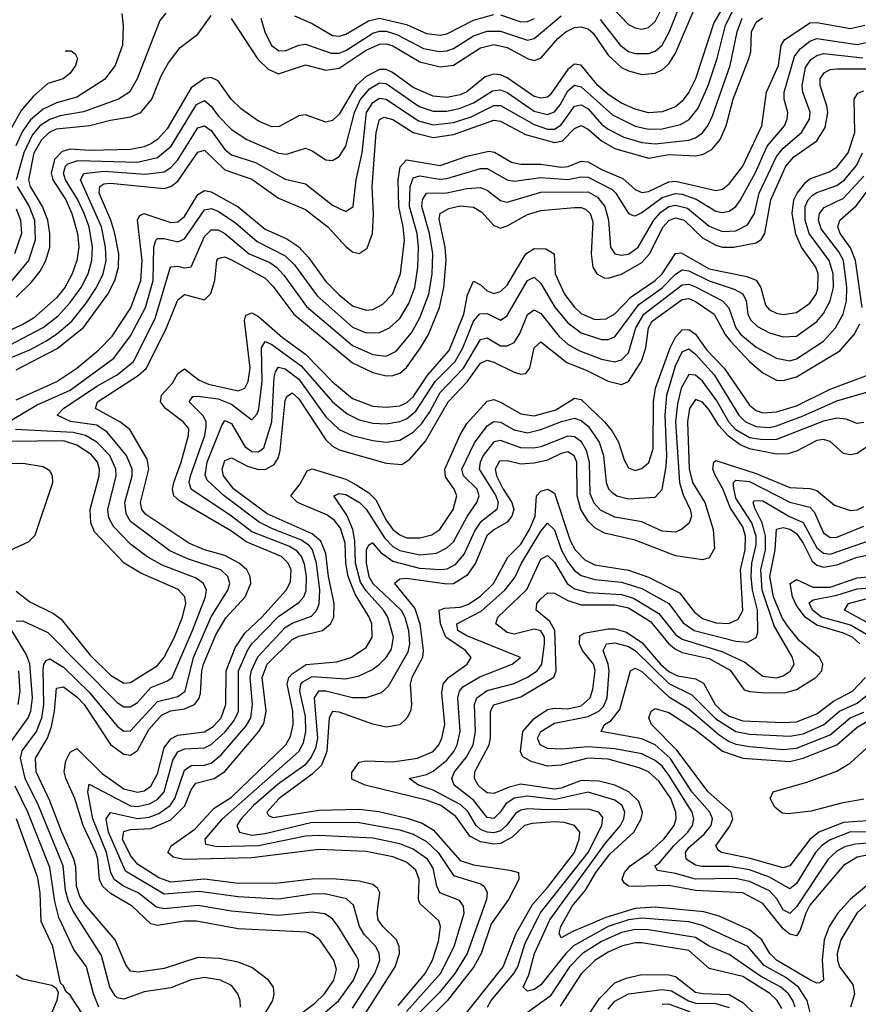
# Model space of a CAD drawing. Header units: inches. Extents: x 1305375 to 1407406, y 744550 to 841633.
# Tile 168 of 256: x 1312620 to 1315114, y 822719 to 825646. Entities that reach past the tile are written whole.
import ezdxf

# ---------------------------------------------------------------- set-up
doc = ezdxf.new("R2010")
doc.units = ezdxf.units.IN
doc.header["$MEASUREMENT"] = 0
doc.layers.add('B3812', color=7, linetype='Continuous')

msp = doc.modelspace()

# ---------------------------------------------------------------- linework, layer by layer
at = {"layer": 'B3812', "color": 5}
for points, elevation in [([(1314382, 825682), (1314430, 825631.9), (1314450, 825621.2), (1314470, 825617.9), (1314490, 825622.7), (1314510, 825640.1), (1314566.1, 825753.9)], 2260), ([(1314727.4, 825712.6), (1314684, 825636), (1314629.7, 825470), (1314610, 825430.6), (1314590, 825403.8), (1314570, 825387.1), (1314530, 825372.1), (1314490, 825369.3), (1314450, 825379.9), (1314410, 825397.2), (1314370, 825423.7), (1314339.4, 825450), (1314290, 825511), (1314270, 825513.9), (1314250, 825498.1), (1314197.6, 825422.4), (1314190, 825415.6), (1314170, 825412.1), (1314150, 825417.8), (1314070, 825472.6), (1314050, 825481.5), (1314030, 825483.6), (1314004.2, 825475.8), (1313950, 825431.1), (1313930, 825422), (1313890, 825414.7), (1313850, 825418.5), (1313790, 825443.8), (1313729, 825489), (1313710, 825497.5), (1313690, 825497.9), (1313650, 825476.8), (1313621.1, 825450), (1313570, 825365.3), (1313550, 825345.9), (1313530, 825341.2), (1313470, 825363.4), (1313450, 825360.1), (1313392.2, 825327.8), (1313370, 825327.4), (1313330, 825343.7), (1313279.7, 825379.7), (1313249.1, 825409.1), (1313210, 825464.2), (1313190, 825474.1), (1313170, 825471.2), (1313130, 825442.9), (1313058.7, 825321.3), (1313030.3, 825290), (1313010, 825277.1), (1312990, 825268.2), (1312950, 825259.9), (1312830, 825257.1), (1312770, 825261.2), (1312746.5, 825253.5), (1312723.7, 825230), (1312714.1, 825190), (1312718.3, 825170), (1312757.6, 825110), (1312775.2, 825070), (1312792.1, 825010), (1312795.9, 824970), (1312790.4, 824930), (1312776.5, 824890), (1312754.1, 824850), (1312730, 824819.3), (1312661.1, 824758.9), (1312630, 824739.4), (1312570, 824712.5)], 2180), ([(1313249.3, 825649.3), (1313328.3, 825528.3), (1313358.6, 825498.6), (1313390, 825485.1), (1313470, 825511.3), (1313530, 825495.7), (1313570, 825501.4), (1313650, 825555.5), (1313690, 825573.4), (1313710, 825573.8), (1313730, 825567.8), (1313810, 825520.5), (1313870, 825505.9), (1313910, 825511), (1313990, 825562.6), (1314030, 825571.7), (1314070, 825562.7), (1314130, 825530.1), (1314150, 825524.7), (1314170, 825531.1), (1314220.2, 825590), (1314243.9, 825610), (1314270, 825623), (1314290, 825624.7), (1314310, 825618.4), (1314325.6, 825605.6), (1314370, 825540.1), (1314410, 825503.5), (1314430, 825493.3), (1314470, 825482.9), (1314510, 825486.6), (1314530, 825496.5), (1314550, 825514.4), (1314570, 825546.7), (1314639.2, 825710)], 2220), ([(1314346.5, 825646.5), (1314405.4, 825570), (1314430, 825551.7), (1314450, 825544.8), (1314490, 825545), (1314510, 825552.6), (1314530, 825570.5), (1314551.3, 825608.7), (1314590.8, 825709.2)], 2240), ([(1312590, 824678.2), (1312690, 824731), (1312734.2, 824765.8), (1312770, 824804.7), (1312802.6, 824850), (1312823.5, 824890), (1312834.9, 824930), (1312836.6, 824970), (1312826.5, 825030), (1312812.3, 825070), (1312792.5, 825112.5), (1312756, 825170), (1312750.4, 825190), (1312756.1, 825210), (1312763, 825217), (1312792.6, 825227.4), (1312970, 825222.1), (1313030, 825236.3), (1313070.3, 825269.7), (1313146.1, 825393.9), (1313170, 825405.6), (1313190, 825389.2), (1313210, 825360.1), (1313250, 825319.3), (1313295.7, 825290), (1313390, 825249.3), (1313413.6, 825246.4), (1313470, 825264.2), (1313490, 825256.4), (1313530, 825228.8), (1313550, 825227.4), (1313570, 825239.1), (1313590, 825269.3), (1313616.1, 825370), (1313632.2, 825407.8), (1313659.9, 825440.1), (1313690, 825457.7), (1313710, 825456.3), (1313808.2, 825388.2), (1313850, 825374.3), (1313890, 825374.1), (1313930, 825382.4), (1313970, 825398.5), (1314025.7, 825434.3), (1314050, 825436.9), (1314070, 825429.1), (1314150, 825374), (1314190, 825364.1), (1314210, 825371.5), (1314227.4, 825392.6), (1314250, 825434.1), (1314270, 825451), (1314290, 825446.5), (1314382.6, 825362.6), (1314450, 825329.4), (1314490, 825319.9), (1314530, 825321.7), (1314585.4, 825334.6), (1314610.7, 825349.3), (1314637.4, 825382.6), (1314667.2, 825450), (1314694.3, 825530), (1314719, 825630), (1314750, 825690.3)], 2160), ([(1312590, 824639.9), (1312650, 824664.3), (1312697.8, 824690), (1312730, 824711), (1312774.9, 824750), (1312817.4, 824802.6), (1312848.4, 824850), (1312868, 824890), (1312877, 824930), (1312875.6, 824970), (1312863.3, 825030), (1312800.9, 825170), (1312811.2, 825188.8), (1312870, 825195.6), (1312993.7, 825186.3), (1313050, 825193.5), (1313070, 825205.9), (1313090, 825229.1), (1313150, 825324), (1313170, 825330.4), (1313190, 825316.2), (1313230, 825259.9), (1313250, 825244.4), (1313321.5, 825221.5), (1313410, 825171.8), (1313470, 825157.4), (1313550, 825093.9), (1313590, 825075.4), (1313611.5, 825090), (1313620.8, 825170), (1313638.6, 825250), (1313651.6, 825370), (1313670, 825400.1), (1313690, 825412.4), (1313710, 825410), (1313805.6, 825345.6), (1313850, 825333.6), (1313910, 825340.2), (1313962.6, 825357.4), (1314030, 825390.3), (1314050, 825390.3), (1314150, 825334), (1314190, 825320.3), (1314210, 825320.8), (1314230, 825333.5), (1314270, 825389.1), (1314290, 825392.8), (1314310, 825380.4), (1314350, 825335.1), (1314370, 825320.5), (1314416.7, 825296.7), (1314470, 825280.9), (1314510, 825276.8), (1314610, 825287.5), (1314630, 825294.7), (1314650, 825309.7), (1314667.3, 825332.7), (1314679.7, 825360.3), (1314732.9, 825510), (1314753, 825610), (1314768.3, 825650)], 2140), ([(1312924.4, 825664.4), (1312928, 825628), (1312925.5, 825570), (1312903.8, 825510), (1312872.4, 825467.6), (1312790, 825415.9), (1312730, 825398.9), (1312690, 825379.9), (1312652, 825348), (1312627.9, 825312.1), (1312608.9, 825271.1)], 2260), ([(1313054.4, 825665.6), (1313036.9, 825643.1), (1312969.5, 825470), (1312946.8, 825430), (1312914.2, 825410), (1312810, 825372.3), (1312740.5, 825359.5), (1312710, 825349.3), (1312680, 825330), (1312657.7, 825302.3), (1312632.1, 825250), (1312609.8, 825170)], 2240), ([(1312610, 824821.3), (1312654.9, 824865.1), (1312681.5, 824898.5), (1312698, 824930), (1312709.5, 824970), (1312710.2, 825009.8), (1312703.5, 825050), (1312688.2, 825090), (1312652.2, 825150), (1312647, 825170), (1312663, 825250), (1312686.2, 825290), (1312708.8, 825311.2), (1312730, 825321.4), (1312828.6, 825331.4), (1312890, 825347.5), (1312950, 825356.7), (1312980.7, 825370), (1313013.3, 825410), (1313041.3, 825478.7), (1313062.9, 825517.1), (1313097.3, 825562.7), (1313150, 825603), (1313190, 825658.7)], 2220), ([(1312610, 824604.4), (1312732, 824668), (1312809.7, 824730.3), (1312882, 824830), (1312903.1, 824870), (1312914.4, 824910), (1312914.8, 824950), (1312903.5, 825010), (1312891.4, 825050), (1312857, 825130), (1312858.3, 825150), (1312870, 825157.4), (1312890, 825160), (1313050, 825144.4), (1313070, 825149.5), (1313090, 825166.1), (1313150, 825252.2), (1313170, 825257.5), (1313230, 825199.9), (1313310, 825171.9), (1313390, 825114.8), (1313470, 825081.1), (1313536, 825030), (1313590, 824971.1), (1313610, 824955.8), (1313630, 824950.7), (1313653.5, 824966.5), (1313669.3, 825010), (1313672.4, 825067.6), (1313668, 825150), (1313680, 825310), (1313690, 825349), (1313704.3, 825355.7), (1313730, 825349), (1313790.5, 825310.5), (1313850, 825295.1), (1313910, 825304.3), (1314030, 825346.7), (1314050, 825344.2), (1314124.6, 825304.6), (1314210, 825280.5), (1314234.3, 825285.7), (1314270, 825322), (1314290, 825331.1), (1314310, 825320.4), (1314350, 825285.4), (1314390, 825262.6), (1314490, 825234.2), (1314550, 825244.7), (1314630, 825240.7), (1314653.7, 825246.3), (1314679, 825261), (1314703.3, 825290), (1314721.2, 825330), (1314741.5, 825410), (1314788.1, 825530), (1314793.8, 825550), (1314796.2, 825610), (1314810, 825638.1), (1314828.8, 825651.2)], 2120), ([(1312610, 824516), (1312730.8, 824570), (1312790, 824609.8), (1312855.5, 824664.5), (1312895.2, 824704.8), (1312950.7, 824789.3), (1312980.7, 824870), (1312984, 824930), (1312970, 825050), (1312976.9, 825063.1), (1312989.8, 825070), (1313070, 825042.5), (1313090, 825044.6), (1313110, 825060.4), (1313150, 825126), (1313170, 825138.3), (1313190, 825134.1), (1313270, 825089.3), (1313350, 825023.2), (1313414.7, 824994.7), (1313450, 824971), (1313478.8, 824938.8), (1313530, 824867.8), (1313570, 824827.4), (1313610, 824795.2), (1313650, 824781.8), (1313670, 824784.4), (1313700, 824800), (1313728.7, 824830), (1313752.5, 824890), (1313763.9, 824990), (1313760.3, 825030), (1313747.2, 825090), (1313745.1, 825170), (1313751.8, 825208.2), (1313770, 825229.4), (1313870, 825212.3), (1313950, 825240.1), (1314014.9, 825254.9), (1314032, 825252), (1314082.3, 825222.3), (1314110, 825215.9), (1314170, 825216.5), (1314230, 825207.7), (1314250.9, 825209.1), (1314290, 825225.5), (1314310, 825223.1), (1314350, 825200.6), (1314413.5, 825173.5), (1314450, 825141), (1314470, 825131.6), (1314490, 825135), (1314550, 825163.3), (1314570, 825165.7), (1314690, 825137.6), (1314710, 825142), (1314730, 825157.5), (1314769.9, 825210), (1314826.9, 825330), (1314841, 825430), (1314876.3, 825510), (1314883.9, 825570), (1314893.8, 825586.2), (1314970, 825636.3), (1314990, 825637.2), (1315090, 825619.8), (1315132.7, 825630)], 2080), ([(1313336.9, 825650), (1313349.1, 825610), (1313369.4, 825569.4), (1313390, 825553.8), (1313410, 825553.6), (1313450, 825569.8), (1313470, 825572.6), (1313546.6, 825546.6), (1313570, 825546.7), (1313590, 825554.5), (1313670, 825605.4), (1313690, 825611.8), (1313710, 825611.3), (1313741.7, 825601.7), (1313820.4, 825560.4), (1313868.9, 825551.1), (1313890, 825553.1), (1313910, 825560.4), (1313970, 825597.9), (1314010, 825611.6), (1314050, 825611.6), (1314130, 825585.2), (1314150, 825589.4), (1314230, 825656.8)], 2240), ([(1313437.1, 825657.1), (1313490, 825634.5), (1313550, 825598.7), (1313570, 825596.8), (1313590, 825602.8), (1313657.5, 825642.5), (1313690, 825650.4), (1313770, 825631.9), (1313830, 825604.6), (1313870, 825599.9), (1313890, 825603.8), (1313970, 825644.6), (1314030, 825661.6)], 2260), ([(1314050, 825660.5), (1314110, 825639.2), (1314130, 825640.1), (1314150.5, 825649.5)], 2260), ([(1312586.6, 824450), (1312670, 824499.8), (1312770, 824544.5), (1312900.1, 824639.9), (1312950, 824705.5), (1312993.8, 824790), (1313016.9, 824870), (1313018.9, 824970), (1313025.2, 824990), (1313030, 824995.1), (1313050, 824995.4), (1313090, 824985.7), (1313110, 824994.1), (1313170, 825080.7), (1313190, 825084.6), (1313210, 825076.6), (1313261.7, 825041.8), (1313326, 824986), (1313410, 824944.1), (1313437, 824917), (1313504.4, 824824.4), (1313610, 824731.6), (1313650, 824714.5), (1313690, 824715.8), (1313719.6, 824730), (1313750, 824757.1), (1313777.5, 824802.5), (1313795.3, 824850), (1313804.4, 824910), (1313806, 824970), (1313802.2, 825010), (1313779.6, 825090), (1313781.2, 825150), (1313790, 825175.5), (1313810, 825182), (1313868.6, 825171.4), (1313890, 825173.4), (1313990, 825203.7), (1314010, 825203.3), (1314069.8, 825169.8), (1314090, 825165.9), (1314170, 825176.9), (1314249.6, 825170.4), (1314290, 825178.9), (1314310, 825177.8), (1314381.4, 825141.4), (1314393.1, 825130), (1314430, 825069.4), (1314443.9, 825063.9), (1314450, 825062.5), (1314470, 825072.9), (1314530, 825116.8), (1314570, 825129.5), (1314590, 825127.2), (1314632, 825112), (1314690, 825076.7), (1314710, 825072.4), (1314730, 825076.5), (1314750, 825090.1), (1314763, 825110), (1314808.1, 825191.9), (1314842.7, 825270), (1314894, 825330), (1314902.6, 825350), (1314904.1, 825370), (1314893.5, 825410), (1314892.8, 825430), (1314923.9, 825536.1), (1314940.9, 825559.1), (1314970, 825582.1), (1314990, 825589.8), (1315110, 825572.3), (1315170, 825584.9)], 2060), ([(1312755, 825552.9), (1312772.9, 825552.9), (1312784.7, 825544.7), (1312792.2, 825530), (1312785.8, 825510), (1312770, 825486.8), (1312749.6, 825470), (1312704.1, 825455.9), (1312661.1, 825418.9), (1312624.4, 825375.6), (1312595.4, 825324.6)], 2280), ([(1313276.6, 822710), (1313275.4, 822730), (1313269.3, 822750), (1313250, 822774.1), (1313217.7, 822790), (1313170, 822798.2), (1313130, 822791.6), (1313070, 822767.3), (1312990, 822756.1), (1312930, 822733.9), (1312910, 822737.7), (1312903.9, 822743.9), (1312888.2, 822770), (1312863.5, 822863.5), (1312777.9, 822997.9), (1312765, 823025), (1312756.6, 823056.6), (1312749.8, 823130), (1312676.2, 823310), (1312636.8, 823390), (1312623.1, 823450), (1312627.4, 823472.6), (1312670, 823530), (1312686.2, 823570), (1312692.3, 823610), (1312690, 823714), (1312691.5, 823728.5), (1312699, 823741), (1312710, 823746.1), (1312750, 823720.5), (1312826.4, 823646.4), (1312910, 823545.4), (1312930, 823530.5), (1312950, 823532), (1313030, 823618.5), (1313090, 823633.7), (1313112.2, 823650), (1313136.8, 823750), (1313189.4, 823870.6), (1313239.5, 823950), (1313244.8, 823970), (1313239.4, 823990), (1313218.6, 824010), (1313122.3, 824042.3), (1313066.3, 824066.3), (1312950, 824153.5), (1312936.4, 824176.4), (1312933.2, 824210), (1312955, 824290), (1312955.1, 824310), (1312937.4, 824350), (1312880, 824420), (1312850, 824440.8), (1312771.6, 824451.6), (1312731.2, 824470), (1312750.8, 824490), (1312850, 824556), (1312910, 824590), (1312958.3, 824630), (1313022.6, 824757.4), (1313068.7, 824911.3), (1313090, 824913.2), (1313110, 824907.7), (1313130, 824911.5), (1313170, 825000.8), (1313190, 825020.8), (1313210, 825020.9), (1313230, 825010.3), (1313302.5, 824950), (1313363.8, 824923.8), (1313383.4, 824910), (1313405.9, 824885.9), (1313472.7, 824792.7), (1313610, 824677.2), (1313670, 824650.1), (1313710, 824645.7), (1313739.3, 824660.7), (1313785.4, 824714.6), (1313810, 824759.8), (1313837.2, 824830), (1313846.7, 824890), (1313848.5, 824950), (1313839, 825010), (1313816, 825090), (1313817.6, 825110), (1313830, 825130.1), (1313890, 825130.9), (1313950, 825144.4), (1313990, 825146.7), (1314010, 825138.9), (1314050, 825108.2), (1314070, 825103.6), (1314170, 825132.6), (1314310, 825134), (1314338.3, 825118.3), (1314360.2, 825090), (1314370.8, 825050), (1314376.9, 824970), (1314389.8, 824949.8), (1314410, 824945.3), (1314430, 824948.4), (1314459.3, 824970), (1314506, 825050), (1314526.5, 825073.5), (1314550, 825090.2), (1314570, 825094.6), (1314605.4, 825085.4), (1314670, 825031.9), (1314710, 825015.9), (1314750, 825018.1), (1314784, 825036), (1314804.9, 825070), (1314819.3, 825130), (1314870, 825239.5), (1314890, 825263.8), (1314944.6, 825310), (1314968.1, 825350), (1314970.4, 825370.4), (1314949.1, 825430), (1314946.8, 825450), (1314956.7, 825503.3), (1314972.8, 825527.2), (1314990, 825539.3), (1315010, 825545.5), (1315127.5, 825532.5)], 2040), ([(1313349, 822690), (1313372.7, 822730), (1313377.3, 822750), (1313374.6, 822770), (1313360.2, 822790), (1313310, 822828.3), (1313270, 822844.3), (1313214.5, 822854.5), (1313150, 822857.9), (1313050, 822825.3), (1312973.8, 822813.8), (1312950, 822817.5), (1312935.5, 822835.5), (1312904.2, 822910), (1312814.8, 823014.8), (1312799, 823039), (1312789.3, 823070), (1312787.5, 823127.5), (1312781.4, 823150), (1312745.2, 823230), (1312710, 823323.5), (1312669.2, 823410), (1312667.4, 823450), (1312703.2, 823510), (1312715.2, 823544.8), (1312724.2, 823590), (1312730, 823658.1), (1312750, 823662.8), (1312790, 823633.1), (1312811.7, 823610), (1312890, 823491.5), (1312930, 823461.8), (1312950, 823459.2), (1312970, 823473), (1313004.6, 823535.4), (1313041.9, 823578.1), (1313068.9, 823591.1), (1313110, 823597.3), (1313139.7, 823610), (1313153.2, 823626.8), (1313157.8, 823642.2), (1313161.4, 823710), (1313166.5, 823730), (1313203.1, 823816.9), (1313232.9, 823867.1), (1313290.2, 823930), (1313307.5, 823970), (1313305.8, 823990), (1313295.2, 824010), (1313272.7, 824030), (1313230, 824053.1), (1313169.6, 824069.6), (1313122.9, 824090), (1312994.8, 824174.8), (1312983.5, 824190), (1312979.1, 824210), (1313004.3, 824310), (1312999.6, 824339.6), (1312947.6, 824427.6), (1312918.2, 824450), (1312845.3, 824490), (1312851.6, 824510), (1312972.4, 824587.6), (1312997.1, 824610), (1313056.9, 824730), (1313090, 824812.6), (1313110, 824828.6), (1313170, 824812.9), (1313188.4, 824831.6), (1313200.1, 824870), (1313206.6, 824930), (1313210, 824936.1), (1313220.9, 824939.1), (1313230, 824940.3), (1313250, 824931.6), (1313350, 824877.5), (1313373.3, 824853.3), (1313435.3, 824770), (1313610, 824625.7), (1313670, 824596.6), (1313710, 824587.5), (1313730, 824587.7), (1313750, 824594.8), (1313770, 824611.8), (1313812, 824670), (1313835.6, 824710), (1313868.4, 824790), (1313881.2, 824850), (1313888.4, 824930), (1313885.3, 824970), (1313867.4, 825052.6), (1313870.9, 825070), (1313895.9, 825084.1), (1313930, 825092.3), (1313970, 825088), (1313994, 825074), (1314030, 825033.6), (1314050, 825026.3), (1314070, 825032.7), (1314130, 825066.5), (1314170, 825079), (1314270, 825087.3), (1314290, 825087.6), (1314302.4, 825082.4), (1314316.3, 825070), (1314324.4, 825044.4), (1314319.5, 824950), (1314324.7, 824910), (1314336, 824890), (1314358.4, 824878.4), (1314370, 824877.2), (1314410, 824889.1), (1314470, 824923.5), (1314493.2, 824950), (1314533.2, 825030), (1314550, 825048.6), (1314570, 825057.2), (1314596.3, 825050), (1314650, 824997.4), (1314690, 824975), (1314710, 824970), (1314742.7, 824970), (1314810, 824982.6), (1314826.3, 824993.7), (1314836.1, 825010), (1314853.6, 825110), (1314897.9, 825210), (1314921.8, 825238.2), (1314990, 825285.9), (1315014.8, 825325.2), (1315022.8, 825370), (1315020.2, 825390), (1314999.8, 825450), (1315000.7, 825470), (1315011.7, 825488.3), (1315030, 825497.5), (1315050, 825499.9), (1315210, 825499.3)], 2020), ([(1313429.4, 822670.6), (1313498, 822722), (1313526.7, 822750), (1313554.1, 822790), (1313562.4, 822822.4), (1313553.8, 822850), (1313512.6, 822910), (1313490, 822927.4), (1313472.8, 822932.8), (1313270, 822943.3), (1313145.7, 822965.7), (1313110, 822965.9), (1313030, 822952.7), (1313010, 822958.2), (1312954.5, 823010), (1312890, 823047.9), (1312866.2, 823070), (1312857.9, 823090), (1312852.8, 823150), (1312846.3, 823170), (1312809.4, 823250), (1312784.1, 823330), (1312757.4, 823390), (1312752.2, 823410), (1312757.3, 823442.7), (1312770, 823468.1), (1312790, 823479.2), (1312865.2, 823405.2), (1312930, 823359.2), (1312970, 823348.9), (1312990, 823353.5), (1313010, 823367.1), (1313030, 823404.2), (1313050, 823481.1), (1313070, 823507.7), (1313090, 823518.5), (1313170, 823528.5), (1313195.7, 823544.3), (1313218.8, 823570), (1313233.3, 823610), (1313233.9, 823710), (1313261.3, 823778.7), (1313290, 823822.2), (1313340.2, 823870), (1313412.2, 823950), (1313425.1, 823974.9), (1313427.1, 824010), (1313418.8, 824030), (1313399, 824050), (1313293.7, 824093.7), (1313250, 824125.1), (1313095.2, 824215.2), (1313079, 824230), (1313074.1, 824250), (1313078.4, 824270), (1313100.4, 824330), (1313122.3, 824410), (1313122.8, 824430), (1313106.3, 824450), (1313054.2, 824490), (1313039.1, 824510), (1313041.6, 824530), (1313074.7, 824565.3), (1313090, 824594.2), (1313110, 824607.4), (1313154.3, 824574.3), (1313181.8, 824561.8), (1313270, 824542.6), (1313289.7, 824550.3), (1313299.8, 824570), (1313305.5, 824610), (1313288.4, 824751.6), (1313292.5, 824767.5), (1313310, 824774.5), (1313330, 824763.4), (1313401.4, 824701.4), (1313470, 824651.7), (1313550, 824568.7), (1313610, 824519.6), (1313670, 824496.8), (1313710, 824493.5), (1313750, 824498.1), (1313770, 824507), (1313790, 824524.6), (1313834.2, 824590), (1313897.3, 824662.7), (1313940.7, 824770), (1313951.7, 824828.3), (1313970, 824868.6), (1313990, 824858), (1314010, 824839.3), (1314030, 824831.3), (1314050, 824837.7), (1314070, 824856.6), (1314124.8, 824950), (1314150, 824965.7), (1314185, 824964.9), (1314209.1, 824950), (1314212.4, 824890), (1314240.3, 824830), (1314270, 824791.1), (1314290, 824772.8), (1314330, 824754.6), (1314363.8, 824756.2), (1314390, 824771), (1314438.1, 824821.9), (1314509.2, 824870), (1314530, 824889.8), (1314570, 824950.4), (1314587.2, 824952.8), (1314670, 824905.5), (1314782.4, 824882.4), (1314810, 824871.6), (1314823.5, 824850), (1314837.5, 824797.5), (1314850, 824783.4), (1314870, 824773.1), (1314890, 824769.1), (1314930, 824775.6), (1314970, 824802.6), (1314988.8, 824830), (1314993.7, 824846.3), (1314994, 824890), (1314987.1, 824910), (1314945.2, 824970), (1314928.3, 825008.3), (1314917.5, 825070), (1314922.1, 825110), (1314931.6, 825130), (1314957.4, 825162.6), (1314970, 825172.5), (1315026.9, 825193.1), (1315050, 825207.8), (1315084, 825250), (1315103.6, 825310), (1315101.8, 825410), (1315112.3, 825427.7), (1315130, 825434.7)], 1980), ([(1313526.8, 822693.2), (1313569.6, 822730), (1313612.8, 822790), (1313628.4, 822830), (1313627.1, 822850), (1313621.4, 822861.4), (1313567.5, 822950), (1313550, 822973.2), (1313527.3, 822987.3), (1313490, 822992.6), (1313390, 822982.8), (1313250, 822995.1), (1313150, 823012.3), (1313050, 823002), (1313027, 823007), (1312972.7, 823050), (1312928.7, 823070), (1312901.2, 823090), (1312891.6, 823110), (1312878.8, 823170), (1312837.6, 823270), (1312822.9, 823350), (1312827.2, 823372.8), (1312950, 823308.4), (1312970, 823306.4), (1313005.8, 823314.2), (1313031.1, 823328.9), (1313049.7, 823350.3), (1313075.5, 823444.5), (1313090, 823469.4), (1313110, 823477.8), (1313170, 823480.9), (1313190, 823491.3), (1313231.3, 823528.7), (1313257.9, 823562.1), (1313270.4, 823590), (1313271.1, 823710), (1313297.2, 823770), (1313310.2, 823790), (1313390, 823871.9), (1313450, 823912.8), (1313464.7, 823930), (1313471.5, 823948.5), (1313472.9, 823990), (1313467.1, 824027.1), (1313458.2, 824050), (1313445.4, 824065.4), (1313420.2, 824080.2), (1313310, 824123.7), (1313250.3, 824170), (1313129.9, 824250), (1313124.2, 824270), (1313128.1, 824290), (1313170.2, 824410), (1313175.1, 824435.1), (1313174.7, 824450), (1313167, 824467), (1313124.2, 824510), (1313134.7, 824525.3), (1313150, 824527), (1313210, 824519), (1313250, 824502.3), (1313310, 824456.4), (1313326.4, 824473.6), (1313331.2, 824488.8), (1313340.8, 824570), (1313339.6, 824670), (1313350, 824689), (1313370, 824680.1), (1313456.8, 824616.9), (1313550, 824510.1), (1313593.6, 824473.6), (1313630, 824456.1), (1313670, 824446.3), (1313710, 824444.3), (1313750, 824451), (1313770, 824459.2), (1313798.5, 824481.5), (1313855.2, 824570), (1313914.6, 824630), (1313938, 824670), (1313970, 824749.7), (1313988.6, 824771.4), (1314010, 824772), (1314050, 824752.5), (1314061, 824759), (1314070, 824765.9), (1314130, 824870.6), (1314150, 824880.6), (1314170, 824861.3), (1314211.5, 824791.5), (1314250, 824744.7), (1314290, 824715.1), (1314350, 824695), (1314370, 824695.3), (1314390, 824703.4), (1314460.7, 824799.3), (1314530, 824848.7), (1314570, 824889.6), (1314590, 824902.2), (1314610, 824899.5), (1314670, 824869.7), (1314744.6, 824844.6), (1314770, 824831), (1314779.9, 824810), (1314785.3, 824770), (1314793.3, 824753.3), (1314813.6, 824733.6), (1314850, 824714.6), (1314890, 824702.6), (1314930, 824705.1), (1314990, 824748.2), (1315010, 824772.4), (1315030.4, 824810), (1315039.5, 824850), (1315038.8, 824890), (1315027, 824930), (1314967.7, 825010), (1314955.2, 825050), (1314955.6, 825090), (1314964.1, 825110), (1314976.8, 825123.2), (1314990, 825131.8), (1315050, 825152.7), (1315072.2, 825170), (1315108.1, 825211.9), (1315126.5, 825250)], 1960), ([(1313610, 822707.6), (1313676.3, 822810), (1313690.8, 822850), (1313688.9, 822870), (1313678.7, 822890), (1313645.5, 822925.5), (1313630.2, 822950), (1313612.9, 823012.9), (1313591.8, 823031.8), (1313527.2, 823047.2), (1313490, 823045.9), (1313390, 823030.9), (1313270, 823038.5), (1313153.5, 823053.5), (1313050, 823045.9), (1312934.8, 823114.8), (1312884.5, 823230), (1312877.5, 823270), (1312890, 823289.2), (1312970, 823270.9), (1313005, 823275), (1313034.4, 823285.6), (1313067.3, 823310), (1313081.4, 823330), (1313110, 823415), (1313130, 823428.9), (1313170, 823429.8), (1313190, 823435.3), (1313219.7, 823460.3), (1313293.8, 823546.2), (1313307.3, 823570), (1313312.3, 823610), (1313305.1, 823690), (1313309.1, 823710.9), (1313328.3, 823751.7), (1313410, 823839), (1313430, 823851.9), (1313487.9, 823872.1), (1313504, 823890), (1313511.1, 823908.9), (1313512.6, 823950), (1313502.4, 824030), (1313491.3, 824070), (1313481.7, 824081.7), (1313458.4, 824098.4), (1313371.7, 824131.7), (1313332.2, 824152.2), (1313227.7, 824230), (1313177.2, 824277.2), (1313172.1, 824292.1), (1313177.7, 824330), (1313221.1, 824438.9), (1313230, 824454.3), (1313250, 824445.7), (1313290, 824377.2), (1313310, 824362.4), (1313330, 824361.1), (1313346.6, 824373.4), (1313370, 824450), (1313376.9, 824583.1), (1313380.7, 824599.3), (1313390, 824612.9), (1313410, 824607.7), (1313450, 824577.3), (1313530, 824464.7), (1313570, 824427.2), (1313609.2, 824409.2), (1313670, 824395.2), (1313710.2, 824389.8), (1313750, 824395.5), (1313790, 824419.3), (1313815.3, 824444.7), (1313840, 824480), (1313870, 824537.2), (1313939.8, 824610), (1313990, 824695.2), (1314010, 824699.5), (1314050, 824676.3), (1314070, 824676.1), (1314090, 824685.9), (1314107.6, 824712.4), (1314130, 824768.9), (1314150, 824783.3), (1314170, 824772.5), (1314224, 824704), (1314250, 824680.7), (1314282.8, 824662.8), (1314350, 824637), (1314390, 824628.7), (1314410, 824635), (1314430, 824655.8), (1314452.4, 824730), (1314475.6, 824770), (1314590, 824857.9), (1314610, 824859.8), (1314630, 824851.8), (1314709.5, 824809.5), (1314729.1, 824789.1), (1314749.2, 824730), (1314763.9, 824710), (1314810, 824672.5), (1314870, 824639.9), (1314910, 824631.9), (1314930, 824637.4), (1315010, 824690.4), (1315046.1, 824730), (1315068.8, 824770), (1315078.6, 824810), (1315079.5, 824850), (1315069.2, 824930), (1315055.7, 824955.7), (1315003.7, 825023.7), (1314995.7, 825050), (1314998.3, 825070), (1315012.6, 825087.4), (1315070, 825114.8), (1315130, 825180.2)], 1940), ([(1312613.1, 825150), (1312648.3, 825090), (1312664, 825050), (1312666.7, 824990), (1312646.1, 824930), (1312593.9, 824866.1)], 2240), ([(1315125.6, 824790), (1315105.1, 824930), (1315090, 824967.4), (1315060.2, 825010), (1315052.5, 825030), (1315058.9, 825050), (1315107.1, 825092.9), (1315159, 825161)], 1920), ([(1312610, 825083.1), (1312622.7, 825050), (1312625.6, 825010), (1312604.8, 824950)], 2260), ([(1313647.8, 822690), (1313736.8, 822830), (1313749.6, 822870), (1313748.6, 822890), (1313740.7, 822910), (1313699.9, 822950), (1313686.5, 822970), (1313682.6, 822990), (1313691.4, 823050), (1313684, 823064), (1313670, 823074.8), (1313630, 823084.9), (1313550, 823091.9), (1313490, 823090.6), (1313390, 823078.9), (1313270, 823077.4), (1313170, 823090.8), (1313070, 823082.1), (1313034.3, 823094.3), (1312970, 823135), (1312950, 823161.1), (1312926, 823210), (1312930, 823232.4), (1312950, 823238.3), (1313010, 823241.6), (1313070, 823267.4), (1313111, 823309), (1313130, 823356.1), (1313144.4, 823375.6), (1313198.5, 823390), (1313230, 823410.6), (1313331.6, 823530), (1313346.1, 823553.9), (1313353.4, 823590), (1313341.5, 823690), (1313356.5, 823730), (1313430, 823802.7), (1313450, 823812.6), (1313521, 823830), (1313544.5, 823850), (1313554.7, 823870), (1313555.1, 823910), (1313538.5, 823990), (1313530, 824058.9), (1313515.9, 824095.9), (1313490, 824117.5), (1313356.4, 824176.4), (1313256.8, 824250), (1313226, 824290), (1313222.2, 824310), (1313230, 824335.3), (1313250, 824343.3), (1313298, 824318), (1313330, 824308.8), (1313352.2, 824310), (1313376.8, 824323.2), (1313390, 824344.3), (1313394.8, 824365.2), (1313410, 824514), (1313414.7, 824525.3), (1313430, 824536.6), (1313450, 824518.8), (1313530, 824396.4), (1313550, 824377.9), (1313570, 824367.4), (1313710, 824327.8), (1313756.3, 824323.7), (1313780.5, 824339.5), (1313826.9, 824393.1), (1313894.6, 824510), (1313951, 824569), (1313990, 824624.4), (1314010, 824633.5), (1314030, 824628.1), (1314090, 824598.2), (1314110, 824592.2), (1314125.6, 824594.4), (1314137.1, 824610), (1314150, 824670.2), (1314170, 824687.8), (1314247, 824627), (1314304.3, 824604.3), (1314370, 824570.9), (1314410, 824560.9), (1314430, 824570.1), (1314469.3, 824630.7), (1314481.7, 824670), (1314489.8, 824730), (1314501.1, 824750), (1314590, 824814.2), (1314610, 824816.7), (1314630, 824808.2), (1314684.8, 824770), (1314717.8, 824710), (1314733.8, 824690), (1314790, 824629.8), (1314830, 824595.7), (1314870, 824574.3), (1314890, 824573.3), (1314930, 824583.7), (1315058.4, 824661.6), (1315101.7, 824710), (1315118.7, 824741.3)], 1920), ([(1313745.3, 822714.7), (1313825.6, 822810), (1313847.5, 822850), (1313865.8, 822905.8), (1313871, 822950), (1313866.7, 822966.7), (1313810, 823018.2), (1313805.7, 823030), (1313808.4, 823090), (1313797.6, 823117.6), (1313770, 823141.4), (1313730, 823156.8), (1313650, 823172.7), (1313510, 823178.7), (1313310, 823154.5), (1313109, 823149), (1313076.4, 823156.4), (1313060.7, 823170), (1313070.7, 823190), (1313141, 823239), (1313198.6, 823301.4), (1313250, 823334.4), (1313411.5, 823490), (1313425, 823515), (1313433.2, 823550), (1313432.2, 823590), (1313415.3, 823670), (1313420.3, 823690), (1313430, 823701.3), (1313471.5, 823728.5), (1313563.1, 823736.9), (1313605, 823750), (1313650, 823779.1), (1313668, 823810), (1313666.8, 823850), (1313659.3, 823870), (1313617.8, 823937.8), (1313597, 823990), (1313590.4, 824030), (1313588, 824090), (1313574.1, 824134.1), (1313556.7, 824156.7), (1313533.8, 824173.8), (1313446.5, 824210), (1313426, 824230), (1313453.8, 824266.2), (1313475.3, 824304.7), (1313490, 824310.8), (1313590, 824279.4), (1313622.2, 824262.2), (1313658.7, 824238.7), (1313678.7, 824218.7), (1313710, 824157.8), (1313730, 824129.8), (1313750, 824114.1), (1313770, 824105.8), (1313810, 824105.1), (1313845.3, 824114.7), (1313869.5, 824130.5), (1313908.8, 824190), (1313919.9, 824230), (1313912, 824250), (1313886.3, 824286.3), (1313884.3, 824310), (1313930, 824411.7), (1313950, 824445.7), (1314010, 824511.4), (1314030, 824516.2), (1314050, 824509.2), (1314110, 824474.3), (1314150, 824468.3), (1314214.1, 824485.9), (1314270, 824520.8), (1314290, 824516.5), (1314359.5, 824450), (1314382.1, 824422.1), (1314400.2, 824390), (1314417.1, 824337.1), (1314430, 824313.4), (1314450, 824305.7), (1314470, 824311.2), (1314490.9, 824329.1), (1314503.4, 824370), (1314504.8, 824510), (1314510.2, 824550), (1314554, 824670), (1314570, 824701.8), (1314590, 824723.5), (1314610, 824724.4), (1314630, 824710.6), (1314663, 824663), (1314714.4, 824610), (1314790, 824499.4), (1314810, 824483.9), (1314830, 824476.7), (1314870, 824479.6), (1314930, 824497.4), (1315030, 824547.7), (1315143.9, 824590)], 1880), ([(1313770, 822697.5), (1313871.1, 822810), (1313912.3, 822890), (1313941.4, 822990), (1313939.7, 823010), (1313927.7, 823027.7), (1313869.5, 823050), (1313860.1, 823070), (1313850, 823123), (1313832.4, 823150), (1313790, 823180), (1313750, 823195.4), (1313670, 823212.5), (1313510, 823220.9), (1313470, 823218.6), (1313330, 823190), (1313207, 823187), (1313173.8, 823193.8), (1313171.2, 823210), (1313222.9, 823270), (1313450.4, 823470), (1313463.9, 823496.1), (1313471.4, 823530), (1313470, 823574.2), (1313453.2, 823650), (1313456.4, 823670), (1313462.5, 823677.5), (1313490, 823692.8), (1313590, 823685.9), (1313630, 823695.1), (1313667.2, 823712.8), (1313690, 823730.1), (1313710.3, 823750), (1313725.6, 823774.4), (1313731.2, 823810), (1313714.9, 823870), (1313702.3, 823890), (1313650, 823947.6), (1313633.5, 823973.5), (1313618.3, 824030), (1313616.8, 824096.8), (1313610.3, 824130.3), (1313592.8, 824172.8), (1313553.8, 824230), (1313570, 824237.5), (1313590, 824233.9), (1313630.4, 824210), (1313650.8, 824190.8), (1313705.1, 824105.1), (1313730, 824079.9), (1313750, 824067.7), (1313810, 824055.3), (1313860, 824060), (1313890, 824075.2), (1313910, 824093.8), (1313950.9, 824169.1), (1313979.8, 824210), (1313986.7, 824230), (1313980.4, 824250), (1313939.9, 824290), (1313934.6, 824310), (1313972.3, 824387.7), (1314010, 824438.5), (1314030, 824451), (1314050, 824449.5), (1314090, 824426.8), (1314130, 824418), (1314170, 824427), (1314230.8, 824450.8), (1314270, 824460.7), (1314290, 824453.8), (1314310, 824437), (1314342.9, 824390), (1314356.3, 824350), (1314363.9, 824270), (1314371.2, 824251.2), (1314380.8, 824240.8), (1314395.4, 824230), (1314430, 824221.2), (1314510, 824226.2), (1314530.6, 824249.4), (1314542.3, 824317.7), (1314544.7, 824350), (1314539.2, 824470), (1314543.9, 824530), (1314570, 824616.3), (1314590, 824658.6), (1314610, 824667.4), (1314630, 824651), (1314684.7, 824590), (1314758, 824470), (1314778.5, 824450), (1314810, 824436.1), (1314850, 824433.6), (1314870, 824438), (1314950, 824467.7), (1315050, 824512.5), (1315203.1, 824556.9)], 1860), ([(1315130, 824448.5), (1315110, 824445.5), (1315077.9, 824457.9), (1315050, 824460.8), (1315010, 824452), (1314870, 824397.7), (1314830, 824396.3), (1314790, 824402.9), (1314750, 824426.4), (1314730, 824448.2), (1314693.1, 824513.1), (1314650, 824570.7), (1314630, 824589), (1314610, 824591.3), (1314586.7, 824550), (1314575.8, 824504.2), (1314570.6, 824450), (1314582.4, 824270), (1314593.2, 824233.2), (1314614.2, 824190), (1314617.3, 824170), (1314611.2, 824148.8), (1314589.1, 824130.9), (1314570, 824122.7), (1314530, 824125.4), (1314470, 824152.9), (1314390, 824166.9), (1314347.5, 824187.5), (1314328.5, 824208.5), (1314316.7, 824236.7), (1314314.1, 824330), (1314305.4, 824365.4), (1314290.8, 824390.8), (1314270, 824406.1), (1314250, 824407.5), (1314170, 824376.2), (1314148.2, 824371.8), (1314110, 824372.6), (1314050, 824394.4), (1314030, 824390.4), (1313998.7, 824350), (1313989, 824330), (1313986.6, 824310), (1314035.5, 824230), (1314042.7, 824210), (1314039, 824190), (1313989, 824151), (1313973.2, 824126.8), (1313941.7, 824058.3), (1313914.5, 824025.5), (1313890, 824012.3), (1313871.8, 824010), (1313810, 824014.1), (1313730, 824034.9), (1313698.3, 824058.3), (1313670, 824090.7), (1313657.5, 824082.5), (1313650.4, 824070), (1313650, 824029.6), (1313658.3, 823990), (1313670.2, 823970), (1313754.4, 823890), (1313765.1, 823870), (1313776.1, 823830), (1313778.8, 823790), (1313774.4, 823765.6), (1313716.2, 823663.8), (1313695.4, 823644.6), (1313650, 823629.7), (1313610, 823629.5), (1313530, 823649.8), (1313508.8, 823650), (1313495.6, 823630), (1313505.2, 823510), (1313499.4, 823480.6), (1313487, 823453), (1313467.9, 823430), (1313390, 823373.7), (1313315.4, 823310), (1313278.3, 823270), (1313265.9, 823250), (1313274.2, 823230), (1313310, 823221.9), (1313350, 823226.4), (1313490, 823259.7), (1313630, 823258.9), (1313750, 823237.8), (1313790, 823224.3), (1313830, 823202.9), (1313864.6, 823170), (1313910, 823101.8), (1313990, 823077.1), (1314001.1, 823070), (1314010, 823051), (1314008.2, 823030), (1313950.2, 822870), (1313914.2, 822810), (1313867.6, 822752.4), (1313797.5, 822682.5)], 1840), ([(1315150, 824382.6), (1315110, 824356.3), (1315090, 824352.2), (1315070, 824356.6), (1315030, 824391.8), (1315010, 824398.1), (1314990, 824394.7), (1314930, 824363.4), (1314904.5, 824355.5), (1314870, 824354.6), (1314790, 824369.9), (1314762.2, 824382.2), (1314727.4, 824407.4), (1314699, 824439), (1314670, 824486.4), (1314650, 824509.1), (1314630, 824517.1), (1314611.5, 824490), (1314605.4, 824450), (1314610.6, 824310.6), (1314620.3, 824270), (1314657.6, 824210), (1314682.2, 824130), (1314686.1, 824073.9), (1314670, 824045.7), (1314650, 824040.4), (1314570, 824052.3), (1314450, 824098.2), (1314359.4, 824119.4), (1314330, 824135), (1314310, 824155.3), (1314288.4, 824190), (1314277.5, 824230), (1314277.1, 824330), (1314269, 824349), (1314250, 824360.6), (1314230, 824356.6), (1314190, 824336.6), (1314150, 824327.1), (1314110, 824324.8), (1314070, 824334.4), (1314046.9, 824333.1), (1314033.9, 824310), (1314038.2, 824290), (1314057.4, 824250), (1314083.5, 824210), (1314089.5, 824190), (1314083.2, 824170), (1314070, 824152), (1314030, 824129.3), (1314009.1, 824110.9), (1313975.9, 824030), (1313950, 823993.8), (1313910, 823968.8), (1313890, 823967.5), (1313770, 823984.2), (1313750, 823983), (1313734.2, 823970), (1313795.5, 823895.5), (1313810.4, 823850), (1313820.3, 823770), (1313817.4, 823750), (1313786.3, 823690), (1313781.2, 823670), (1313785.3, 823610), (1313781.9, 823590), (1313771.2, 823568.8), (1313750, 823549.7), (1313710, 823542.4), (1313670, 823551.5), (1313570, 823587.6), (1313550, 823589.6), (1313539.9, 823570), (1313533.9, 823470), (1313517.5, 823430), (1313490, 823402.9), (1313392.2, 823330), (1313354.9, 823290), (1313360.2, 823280.2), (1313374.1, 823274.1), (1313510, 823295.9), (1313630, 823298.6), (1313688, 823292), (1313772.1, 823272.1), (1313816.8, 823256.8), (1313850, 823237.2), (1313930, 823146.4), (1313970, 823133.6), (1314077.8, 823117.8), (1314103.1, 823110), (1314104.5, 823090), (1314073.7, 823030), (1314022.1, 822957.9), (1313992.6, 822870), (1313970.8, 822830), (1313890.9, 822729.1), (1313821.2, 822658.8)], 1820), ([(1312610, 823857.9), (1312630, 823859.1), (1312703.6, 823823.6), (1312910, 823615.5), (1312930, 823602.9), (1312950, 823602.7), (1312970, 823616.1), (1313010, 823660.5), (1313060, 823680), (1313073.4, 823690), (1313133.6, 823830), (1313172.4, 823930), (1313175.2, 823950), (1313166.7, 823970), (1313145.2, 823985.2), (1313044.3, 824024.3), (1312997.8, 824050), (1312950, 824087), (1312898.7, 824138.7), (1312885.2, 824165.2), (1312881.9, 824190), (1312906.7, 824290), (1312905.6, 824310), (1312887.8, 824350), (1312850, 824390), (1312815.8, 824410), (1312779, 824419), (1312607.8, 824427.8)], 2060), ([(1312610, 823947.3), (1312650, 823915.1), (1312720.5, 823880.5), (1312743.4, 823863.4), (1312830, 823756.3), (1312890, 823697.1), (1312930, 823673.3), (1312950, 823675.8), (1313030, 823725.7), (1313049.6, 823750.4), (1313080.7, 823810), (1313104.5, 823870), (1313114.3, 823910), (1313111.7, 823930), (1313091.4, 823951.4), (1312980.6, 824000.6), (1312930.9, 824030), (1312842.8, 824122.8), (1312832, 824150), (1312829.4, 824190), (1312857, 824290), (1312857.1, 824310), (1312851.2, 824330), (1312833, 824353), (1312790, 824380.8), (1312750, 824394), (1312592, 824392)], 2080), ([(1312536.3, 824043.7), (1312646.5, 824093.5), (1312666.4, 824113.6), (1312718.3, 824270), (1312717.8, 824290), (1312710, 824304.1), (1312690, 824316.8), (1312630, 824325.9), (1312510, 824324.7)], 2120), ([(1313914.1, 822650), (1314057.3, 822830), (1314096, 822930), (1314145.1, 823014.9), (1314190, 823065.8), (1314269.4, 823170), (1314283.6, 823210), (1314285.3, 823230), (1314269.9, 823250), (1314239.3, 823259.3), (1314210, 823261.3), (1314144.3, 823255.7), (1314121.3, 823250), (1314084.3, 823215.7), (1314050, 823196.9), (1314030, 823194.5), (1313990, 823201.6), (1313958.4, 823218.4), (1313917.4, 823277.4), (1313871.9, 823310), (1313830, 823325.4), (1313647.4, 823370), (1313607.9, 823387.9), (1313608, 823408), (1313630, 823438.9), (1313650, 823442.1), (1313730, 823439.6), (1313803.1, 823450), (1313849.9, 823470), (1313866.6, 823490), (1313875.8, 823510), (1313883.9, 823550), (1313875.3, 823644.7), (1313879.7, 823670), (1313894.7, 823690), (1313950.4, 823730), (1313962.5, 823750), (1313945.8, 823770), (1313887.2, 823810), (1313871.8, 823850), (1313867.9, 823890), (1313884.1, 823895.9), (1313930, 823899.3), (1313952.4, 823907.6), (1313990, 823932.3), (1314028.6, 823970), (1314071.7, 824048.3), (1314110, 824086.1), (1314135.8, 824130), (1314152.6, 824170), (1314156.4, 824230), (1314170, 824244.4), (1314190.5, 824250.5), (1314210, 824237.8), (1314257.2, 824097.2), (1314271.9, 824070), (1314300.2, 824040.2), (1314330, 824025.3), (1314430, 824009.4), (1314490, 823988.6), (1314581.7, 823941.7), (1314625.5, 823885.5), (1314650, 823865.2), (1314690, 823852.3), (1314728.8, 823851.2), (1314756.1, 823863.9), (1314770.2, 823889.8), (1314763.7, 824010), (1314777, 824070), (1314778.6, 824110), (1314770, 824137.7), (1314733.2, 824193.2), (1314710.8, 824250.8), (1314688.6, 824290), (1314681.5, 824310), (1314684.3, 824330), (1314690, 824335.1), (1314810, 824296.6), (1314910, 824254.6), (1314970, 824251.9), (1314990, 824246.3), (1315042.9, 824202.9), (1315090, 824187), (1315110, 824188.8), (1315130, 824198.6)], 1780), ([(1314010.8, 822710), (1314022.3, 822730), (1314089.3, 822810), (1314101.1, 822830), (1314122.2, 822897.8), (1314167.9, 822990), (1314310, 823169.5), (1314351, 823250), (1314354.2, 823274.2), (1314342, 823290), (1314310, 823299.2), (1314190, 823296.5), (1314130, 823299.9), (1314110, 823295.5), (1314094.2, 823285.8), (1314068.6, 823251.4), (1314050, 823234.5), (1314030, 823228.3), (1314010, 823230), (1313990, 823238.6), (1313977.3, 823250), (1313952.2, 823292.2), (1313931.9, 823311.9), (1313850, 823355.7), (1313806, 823370), (1313778.5, 823390), (1313830, 823402.2), (1313850, 823412.1), (1313890, 823444.1), (1313911.5, 823470), (1313921.1, 823490), (1313929.7, 823530), (1313922.7, 823630), (1313927.6, 823650), (1313938, 823662), (1313987.9, 823692.1), (1314084.4, 823730), (1314109.7, 823750), (1313950, 823814), (1313923.1, 823830), (1313920.3, 823850), (1313992.2, 823887.8), (1314062.9, 823950), (1314092.6, 823987.4), (1314112.6, 824030), (1314170, 824125.5), (1314190, 824149.1), (1314210, 824128.8), (1314230.3, 824070.3), (1314250, 824033.7), (1314270, 824007.8), (1314290, 823993.8), (1314330, 823982), (1314410, 823974), (1314470, 823955.2), (1314550, 823910), (1314593, 823853), (1314625.2, 823830), (1314750, 823798.5), (1314784.8, 823795.2), (1314810, 823809.4), (1314814.7, 823825.3), (1314813.5, 823890), (1314798.8, 823950), (1314794.7, 823990), (1314797.3, 824030), (1314810, 824084.4), (1314809.8, 824110), (1314797.3, 824150), (1314750, 824223), (1314742.3, 824257.7), (1314742.8, 824270), (1314750, 824276.5), (1314790, 824272.5), (1314910, 824211.1), (1314970, 824196.9), (1314982.5, 824182.5), (1315010, 824120.1), (1315030, 824106.6), (1315050, 824107.1), (1315130, 824139.6)], 1760), ([(1314976.3, 822670), (1314961.7, 822730), (1314936.3, 822770), (1314898, 822798), (1314834, 822834), (1314785.5, 822890), (1314650, 822953), (1314610, 822964), (1314470, 822975), (1314430, 822969.7), (1314370, 822950), (1314267.2, 822892.8), (1314244, 822870), (1314170, 822776.1), (1314150, 822762.7), (1314130, 822757.5), (1314117.2, 822770), (1314133.8, 822806.2), (1314150.6, 822870), (1314196.6, 822970), (1314362, 823198), (1314406.6, 823250), (1314417, 823270), (1314419.5, 823290), (1314411.5, 823310), (1314390, 823325.9), (1314310, 823349.2), (1314212.2, 823327.8), (1314130, 823337.4), (1314090, 823331.7), (1314065.2, 823314.8), (1314049.3, 823290), (1314030, 823271), (1314010, 823274.1), (1313970, 823325.6), (1313911.8, 823370), (1313905.2, 823390), (1313913, 823410), (1313947.8, 823452.2), (1313968.8, 823490), (1313975.1, 823530), (1313972, 823610), (1313979.5, 823630), (1314010, 823651.5), (1314090, 823672.4), (1314130, 823691.3), (1314159.3, 823710), (1314172.3, 823730), (1314181.1, 823790), (1314180.3, 823810), (1314170, 823829), (1314150, 823833.6), (1314090, 823818.9), (1314070, 823824.2), (1314035.6, 823850), (1314041.6, 823870), (1314128.5, 823951.5), (1314170, 824042.2), (1314190, 824052.7), (1314210, 824032.8), (1314247.8, 823970), (1314270, 823954.1), (1314310, 823942.8), (1314410, 823937.1), (1314445.7, 823925.7), (1314520.9, 823880.9), (1314570, 823818.2), (1314590, 823803.9), (1314707.9, 823767.9), (1314775.9, 823735.9), (1314830, 823694.6), (1314870.9, 823689.1), (1314890, 823694.9), (1314911.2, 823708.8), (1314922.5, 823730), (1314917.8, 823750), (1314863.3, 823843.3), (1314827.4, 823950), (1314823.7, 824010), (1314837.5, 824070), (1314837.3, 824110), (1314827.6, 824150), (1314806, 824194), (1314801.2, 824210), (1314804.1, 824215.9), (1314830, 824215.2), (1314909.1, 824169.1), (1314950, 824150.6), (1314990, 824075.3), (1315010, 824059.9), (1315030, 824056.8), (1315150, 824098)], 1740), ([(1315144, 823076), (1315090, 823031.4), (1315052.7, 822990), (1315027.4, 822950), (1315012.2, 822910), (1315006.5, 822850), (1315010.5, 822790), (1314997.9, 822782.1), (1314990, 822781.3), (1314970, 822791.4), (1314870.3, 822850), (1314850.9, 822870), (1314826.4, 822910), (1314790, 822940.1), (1314700.4, 822980.4), (1314653.9, 822993.9), (1314510, 823007.4), (1314450, 823003.6), (1314363.3, 822976.7), (1314264.6, 822935.4), (1314230, 822915.9), (1314224.5, 822930), (1314229.2, 822950), (1314262.8, 823010), (1314302.1, 823057.9), (1314333.4, 823110), (1314375.1, 823164.9), (1314446.7, 823230), (1314468.5, 823270), (1314471.7, 823290), (1314461.3, 823321.3), (1314431.8, 823350), (1314390, 823369.7), (1314342, 823382), (1314290, 823383.9), (1314230, 823360.9), (1314210, 823358.2), (1314110, 823372.7), (1314075.5, 823364.5), (1314030, 823345.2), (1314010, 823347.7), (1313997.2, 823357.2), (1313983.2, 823370), (1313972.5, 823390), (1313973.6, 823410), (1314015.8, 823490), (1314020, 823510), (1314020.1, 823590), (1314030, 823609.1), (1314110, 823632.7), (1314208.8, 823691.2), (1314214.9, 823710), (1314211.7, 823830), (1314196.9, 823856.9), (1314156, 823890), (1314157.5, 823910), (1314170, 823924.1), (1314190, 823941.6), (1314210, 823940.7), (1314250, 823919), (1314290, 823905.9), (1314390, 823906), (1314430, 823897.5), (1314496.2, 823856.2), (1314550, 823790.5), (1314570, 823774.3), (1314590, 823764.9), (1314670, 823746.5), (1314732.4, 823712.4), (1314774, 823654), (1314790, 823648.2), (1314825.2, 823645.2), (1314894.9, 823645.1), (1314930, 823654.4), (1314987.8, 823690), (1315005.3, 823710), (1315008.4, 823730), (1314998.5, 823750), (1314939.3, 823799.3), (1314903.4, 823843.4), (1314887.6, 823867.6), (1314861.4, 823930), (1314850.5, 823990), (1314866.3, 824070), (1314870, 824130.7), (1314890, 824136.6), (1314910, 824130.8), (1314930, 824118.4), (1314949.9, 824090), (1314976.5, 824036.5), (1314990, 824023.8), (1315010, 824017.9), (1315050, 824025), (1315110, 824048.2), (1315170, 824059.5)], 1720), ([(1315118.6, 823790), (1315096.7, 823810), (1315070, 823822.1), (1314990, 823845.5), (1314955.7, 823870), (1314930, 823904.6), (1314917.8, 823930), (1314911.5, 823970), (1314930, 823981.9), (1314978.6, 823958.6), (1315030, 823958.7), (1315110, 823986), (1315210, 823995.7)], 1680), ([(1315138.3, 823818.3), (1315090, 823846.2), (1315004.3, 823870), (1314977.4, 823890), (1314967.8, 823912.2), (1314979.1, 823920.9), (1315050, 823934.9), (1315110, 823953.8), (1315210, 823961.5)], 1660), ([(1315149, 823849), (1315072.2, 823890), (1315085, 823910), (1315135.8, 823924.2)], 1640), ([(1312588, 823490), (1312645.7, 823570), (1312652.9, 823590), (1312657.8, 823630), (1312650.6, 823730.6), (1312639.2, 823759.2), (1312596.9, 823830)], 2060), ([(1315190, 823172.1), (1315110, 823155.9), (1315070, 823130.8), (1314970, 823013.4), (1314957.5, 822990), (1314941.1, 822938.9), (1314930, 822921.8), (1314910, 822926.8), (1314890, 822943.4), (1314830, 823018.6), (1314770, 823049.7), (1314630, 823056.5), (1314550, 823071.4), (1314448.4, 823068.4), (1314430, 823070), (1314418.7, 823078.7), (1314411.5, 823090), (1314418, 823110), (1314435, 823130), (1314491.9, 823170), (1314535.2, 823210), (1314566.5, 823250), (1314572.1, 823270), (1314571.4, 823290), (1314556.4, 823330), (1314521.1, 823381.1), (1314490, 823410), (1314462, 823422), (1314370, 823447.8), (1314309.3, 823450.7), (1314230, 823430), (1314190, 823426.4), (1314140.9, 823440.9), (1314114.9, 823454.9), (1314109, 823470), (1314116.3, 823530), (1314150, 823567.9), (1314190, 823595.1), (1314210, 823599), (1314250, 823597.5), (1314290, 823606.3), (1314316.2, 823630), (1314324.4, 823655.6), (1314330.9, 823710.9), (1314326.7, 823730), (1314293.8, 823770), (1314284.3, 823790), (1314285.6, 823814.4), (1314297.7, 823822.3), (1314370, 823835.3), (1314390, 823834.8), (1314424.8, 823824.8), (1314470, 823794.7), (1314525.4, 823730), (1314550, 823707.8), (1314575.6, 823695.6), (1314630, 823686.6), (1314653.5, 823673.5), (1314688.1, 823610), (1314707.7, 823590), (1314730, 823575.6), (1314770, 823561.6), (1314890, 823556.2), (1314930, 823558.6), (1314990, 823582.4), (1315040.4, 823619.6), (1315096.1, 823650), (1315135.3, 823690)], 1680), ([(1315190, 823201.9), (1315105.1, 823194.9), (1315073.5, 823186.5), (1315050, 823174.3), (1315024.1, 823150), (1314930, 823008.4), (1314910, 822988.6), (1314890, 822999.4), (1314871.7, 823031.7), (1314850, 823056.1), (1314790, 823083.9), (1314747.8, 823092.2), (1314630, 823090.4), (1314570, 823107.4), (1314516.5, 823116.5), (1314508.3, 823130), (1314521.6, 823138.4), (1314565.1, 823190), (1314607.1, 823230), (1314620.9, 823250), (1314624.9, 823270), (1314619.4, 823290), (1314550, 823399.9), (1314530, 823426.9), (1314510, 823443.6), (1314470, 823463), (1314390, 823478.5), (1314310, 823484.3), (1314230, 823477.4), (1314190, 823479.3), (1314167.4, 823490), (1314160.1, 823510), (1314169.3, 823530), (1314210, 823554.2), (1314310, 823574.2), (1314342.1, 823590), (1314355.8, 823604.2), (1314366.5, 823630), (1314372.6, 823710), (1314370.2, 823730.2), (1314355.4, 823770), (1314364.7, 823790), (1314390, 823793.7), (1314430, 823782), (1314450, 823770.4), (1314550, 823672.1), (1314618.7, 823638.7), (1314690, 823566.9), (1314750, 823529.3), (1314790, 823522), (1314910, 823515.8), (1314950, 823523.2), (1315010.4, 823549.6), (1315057.6, 823590), (1315110, 823614), (1315180.5, 823670)], 1660), ([(1312615.8, 823610), (1312621.2, 823650), (1312617.3, 823710)], 2080), ([(1315169.5, 823230.5), (1315090, 823231.3), (1315030, 823207.8), (1315004.4, 823190), (1314986.1, 823170), (1314930, 823078.1), (1314910, 823061.7), (1314850, 823096.8), (1314790, 823118.7), (1314730, 823128.6), (1314648.4, 823128.4), (1314630, 823132), (1314601.5, 823150), (1314599.5, 823170), (1314610, 823184.9), (1314655.6, 823224.4), (1314675.7, 823250), (1314680.4, 823270), (1314672.3, 823290), (1314618.9, 823350), (1314554.4, 823450), (1314510, 823490.2), (1314470, 823508), (1314348.7, 823530), (1314359.2, 823550), (1314378.2, 823561.8), (1314404.9, 823595.1), (1314436.5, 823710), (1314450, 823717.6), (1314470, 823708.5), (1314550, 823633.1), (1314610, 823596.6), (1314699.7, 823519.7), (1314730, 823499.9), (1314750, 823491.9), (1314790, 823485.3), (1314890, 823476.6), (1314930, 823479.9), (1315030, 823519.3), (1315089.3, 823570), (1315130, 823587.1)], 1640), ([(1315170, 823266.1), (1315070, 823259.2), (1314996.7, 823230), (1314970, 823208.1), (1314910, 823129.9), (1314890, 823123.9), (1314792.3, 823152.3), (1314707.3, 823170), (1314697.2, 823177.2), (1314690.5, 823190), (1314732.1, 823247.9), (1314740.2, 823270), (1314735.2, 823290), (1314667.5, 823350), (1314574.2, 823474.2), (1314498.4, 823550), (1314490.5, 823570), (1314497.8, 823590), (1314510, 823598.4), (1314550, 823586.3), (1314630, 823534.6), (1314710, 823471.3), (1314770, 823450.2), (1314910, 823440.8), (1314950, 823450), (1315050, 823490.4), (1315110, 823543), (1315203, 823597)], 1620), ([(1315130, 823328.2), (1315063.5, 823316.5), (1314973.2, 823293.2), (1314904.7, 823284.7), (1314887.3, 823287.3), (1314865.1, 823305.1), (1314851.9, 823330), (1314860.9, 823350), (1314961, 823379), (1315050, 823412), (1315090, 823436.3), (1315149.4, 823490)], 1580), ([(1312855.6, 822710), (1312839.5, 822750), (1312818.6, 822830), (1312781.3, 822881.3), (1312736.4, 822976.4), (1312724.4, 823024.4), (1312710, 823125), (1312644.9, 823290), (1312606.8, 823366.8)], 2060), ([(1312840, 822640), (1312770, 822746), (1312757.1, 822757.1), (1312750, 822774), (1312741.5, 822781.5), (1312718.9, 822890), (1312684.4, 822964.4), (1312681.5, 823050), (1312674.6, 823094.6), (1312610.8, 823270)], 2080), ([(1315150, 823027), (1315109.2, 822990), (1315062, 822910), (1315050.7, 822870), (1315051.4, 822850), (1315058.2, 822830), (1315097.7, 822777.7), (1315101.9, 822750), (1315090.1, 822710)], 1740), ([(1314926, 822710), (1314919.1, 822730), (1314905.7, 822750), (1314883.5, 822770), (1314822.7, 822802.7), (1314730, 822867), (1314670, 822891.5), (1314630, 822916.8), (1314490, 822940.1), (1314450, 822941.4), (1314410, 822932.5), (1314350, 822905.2), (1314293.7, 822870), (1314255.3, 822830), (1314197.1, 822742.9), (1314130, 822694.7)], 1760), ([(1314886.4, 822706.4), (1314872.4, 822730), (1314850.6, 822750.6), (1314770, 822801.4), (1314670, 822824.9), (1314610, 822878.6), (1314470, 822901.5), (1314450, 822901.6), (1314410, 822891.3), (1314370, 822873.6), (1314330, 822848.5), (1314290, 822809.2), (1314227.1, 822712.9)], 1780), ([(1312610, 822806.5), (1312630, 822794.5), (1312715.8, 822775.8), (1312727.2, 822767.2), (1312734.6, 822754.6), (1312730.3, 822730.3), (1312697.4, 822650)], 2080), ([(1314270, 822624.8), (1314344, 822736), (1314390, 822782.1), (1314423.6, 822796.4), (1314470, 822806.8), (1314550, 822806), (1314570, 822801.1), (1314630, 822755.1), (1314650.3, 822750.3), (1314730, 822747.6), (1314770, 822723.9), (1314805.4, 822690)], 1820), ([(1314370, 822704.4), (1314390, 822728.1), (1314430, 822749.4), (1314530, 822762.4), (1314558.3, 822758.3), (1314609.2, 822729.2), (1314630, 822722.3), (1314690, 822720.7), (1314730, 822709.2)], 1840), ([(1314615.2, 822695.2), (1314550, 822718.7), (1314530, 822717.8)], 1860)]:
    msp.add_lwpolyline(points, dxfattribs=dict(at, elevation=elevation))

doc.saveas('drawing.dxf')
